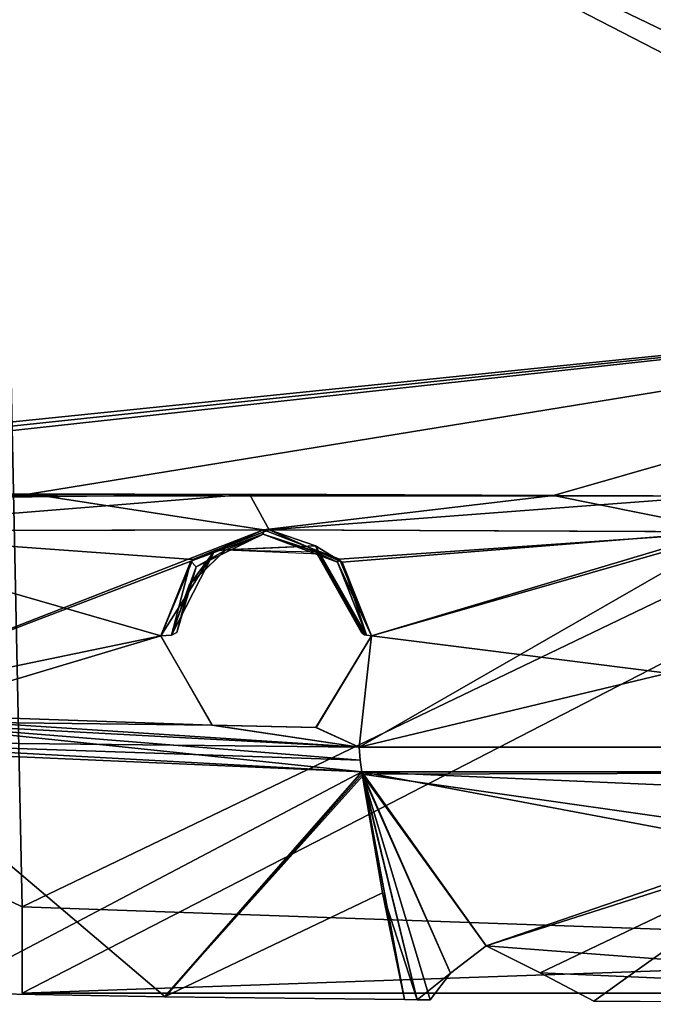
# Model space of a CAD drawing. Header units: millimetres. Extents: x -96 to 96, y -8 to 346.
# Tile 4 of 27: x -49 to -24, y 55 to 94. Entities that reach past the tile are written whole.
import ezdxf

# ---------------------------------------------------------------- set-up
doc = ezdxf.new("R2010")
doc.units = ezdxf.units.MM
doc.header["$LTSCALE"] = 65.185185
for name, color, linetype in [('142', 7, 'CONTINUOUS'), ('150', 7, 'CONTINUOUS'), ('306', 7, 'CONTINUOUS'), ('314', 7, 'CONTINUOUS'), ('316', 7, 'CONTINUOUS'), ('317', 7, 'CONTINUOUS'), ('319', 7, 'CONTINUOUS'), ('320', 7, 'CONTINUOUS'), ('322', 7, 'CONTINUOUS'), ('323', 7, 'CONTINUOUS'), ('324', 7, 'CONTINUOUS'), ('326', 7, 'CONTINUOUS'), ('327', 7, 'CONTINUOUS'), ('329', 7, 'CONTINUOUS'), ('330', 7, 'CONTINUOUS'), ('333', 7, 'CONTINUOUS'), ('334', 7, 'CONTINUOUS'), ('335', 7, 'CONTINUOUS'), ('336', 7, 'CONTINUOUS'), ('337', 7, 'CONTINUOUS')]:
    doc.layers.add(name, color=color, linetype=linetype)

msp = doc.modelspace()

# ---------------------------------------------------------------- linework, layer by layer
at = {"layer": '142', "color": 7, "linetype": 'Continuous'}
for points in [[(-62.978, 65.669, -36.5), (-49.528, 105.861, -36.5), (-48.531, 58.691, -36.5), (-62.978, 65.669, -36.5)], [(-49.528, 105.861, -36.5), (49.528, 105.861, -36.5), (-48.531, 58.691, -36.5), (-49.528, 105.861, -36.5)], [(49.528, 105.861, -36.5), (48.531, 58.691, -36.5), (-48.531, 55.3, -36.5), (49.528, 105.861, -36.5)], [(-48.531, 58.691, -36.5), (49.528, 105.861, -36.5), (-48.531, 55.3, -36.5), (-48.531, 58.691, -36.5)], [(48.531, 58.691, -36.5), (48.531, 55.3, -36.5), (-48.531, 55.3, -36.5), (48.531, 58.691, -36.5)]]:
    msp.add_3dface(points, dxfattribs=at)
at = {"layer": '150', "color": 7, "linetype": 'Continuous'}
for points in [[(-48.531, 58.691, -35), (-49.528, 105.861, -35), (-62.978, 65.669, -35), (-48.531, 58.691, -35)], [(49.528, 105.861, -35), (-49.528, 105.861, -35), (48.531, 58.691, -35), (49.528, 105.861, -35)], [(48.531, 58.691, -35), (-49.528, 105.861, -35), (48.531, 55.3, -35), (48.531, 58.691, -35)], [(48.531, 55.3, -35), (-49.528, 105.861, -35), (-48.531, 58.691, -35), (48.531, 55.3, -35)], [(-48.531, 55.3, -35), (48.531, 55.3, -35), (-48.531, 58.691, -35), (-48.531, 55.3, -35)]]:
    msp.add_3dface(points, dxfattribs=at)
at = {"layer": '306', "color": 7, "linetype": 'Continuous'}
for points in [[(-62.978, 65.669, 36.5), (-48.531, 58.691, 36.5), (-49.528, 105.861, 36.5), (-62.978, 65.669, 36.5)], [(-49.528, 105.861, 36.5), (-48.531, 58.691, 36.5), (48.531, 55.3, 36.5), (-49.528, 105.861, 36.5)], [(49.528, 105.861, 36.5), (-49.528, 105.861, 36.5), (48.531, 58.691, 36.5), (49.528, 105.861, 36.5)], [(48.531, 58.691, 36.5), (-49.528, 105.861, 36.5), (48.531, 55.3, 36.5), (48.531, 58.691, 36.5)], [(-48.531, 58.691, 36.5), (-48.531, 55.3, 36.5), (48.531, 55.3, 36.5), (-48.531, 58.691, 36.5)]]:
    msp.add_3dface(points, dxfattribs=at)
at = {"layer": '314', "color": 7, "linetype": 'Continuous'}
for points in [[(-62.978, 65.669, 35), (-49.528, 105.861, 35), (-48.531, 58.691, 35), (-62.978, 65.669, 35)], [(-49.528, 105.861, 35), (49.528, 105.861, 35), (-48.531, 58.691, 35), (-49.528, 105.861, 35)], [(-48.531, 58.691, 35), (49.528, 105.861, 35), (-48.531, 55.3, 35), (-48.531, 58.691, 35)], [(-48.531, 55.3, 35), (49.528, 105.861, 35), (48.531, 58.691, 35), (-48.531, 55.3, 35)], [(48.531, 55.3, 35), (-48.531, 55.3, 35), (48.531, 58.691, 35), (48.531, 55.3, 35)]]:
    msp.add_3dface(points, dxfattribs=at)
at = {"layer": '316', "color": 7, "linetype": 'Continuous'}
for points in [[(-35.157, 64.015, -51.652), (-51.691, 55.302, -36.5), (-57.226, 65.225, -45.305), (-35.157, 64.015, -51.652)], [(-42.922, 55.153, -40.79), (-51.691, 55.302, -36.5), (-35.157, 64.015, -51.652), (-42.922, 55.153, -40.79)], [(-35.141, 63.928, -51.591), (-42.922, 55.153, -40.79), (-35.157, 64.015, -51.652), (-35.141, 63.928, -51.591)], [(-35.132, 63.841, -51.529), (-42.922, 55.153, -40.79), (-35.141, 63.928, -51.591), (-35.132, 63.841, -51.529)], [(-34.342, 59.242, -47.964), (-42.922, 55.153, -40.79), (-35.132, 63.841, -51.529), (-34.342, 59.242, -47.964)], [(-33.468, 55.039, -44.022), (-42.922, 55.153, -40.79), (-34.342, 59.242, -47.964), (-33.468, 55.039, -44.022)]]:
    msp.add_3dface(points, dxfattribs=at)
at = {"layer": '317', "color": 7, "linetype": 'Continuous'}
for points in [[(-59.287, 73.492, -47.232), (-39.029, 73.551, -53.578), (-57.309, 66.417, -45.955), (-59.287, 73.492, -47.232)], [(-39.029, 73.551, -53.578), (-41.884, 72.309, -52.513), (-57.309, 66.417, -45.955), (-39.029, 73.551, -53.578)], [(-39.029, 73.551, -53.578), (-20.5, 73.473, -56.957), (-36.036, 72.39, -53.958), (-39.029, 73.551, -53.578)], [(-36.036, 72.39, -53.958), (-20.5, 73.473, -56.957), (-34.768, 69.371, -53.409), (-36.036, 72.39, -53.958)], [(-20.5, 73.473, -56.957), (-0.095, 73.423, -58.22), (-35.258, 64.983, -52.097), (-20.5, 73.473, -56.957)], [(-34.768, 69.371, -53.409), (-20.5, 73.473, -56.957), (-35.258, 64.983, -52.097), (-34.768, 69.371, -53.409)], [(-35.258, 64.983, -52.097), (-0.095, 73.423, -58.22), (0, 64.983, -55.959), (-35.258, 64.983, -52.097)], [(-41.884, 72.309, -52.513), (-43.071, 69.371, -51.38), (-57.309, 66.417, -45.955), (-41.884, 72.309, -52.513)], [(-43.071, 69.371, -51.38), (-41.056, 65.859, -50.943), (-57.309, 66.417, -45.955), (-43.071, 69.371, -51.38)], [(-36.964, 65.757, -51.923), (-34.768, 69.371, -53.409), (-35.258, 64.983, -52.097), (-36.964, 65.757, -51.923)], [(-57.309, 66.417, -45.955), (-41.056, 65.859, -50.943), (-35.258, 64.983, -52.097), (-57.309, 66.417, -45.955)], [(-41.056, 65.859, -50.943), (-36.964, 65.757, -51.923), (-35.258, 64.983, -52.097), (-41.056, 65.859, -50.943)]]:
    msp.add_3dface(points, dxfattribs=at)
at = {"layer": '319', "color": 7, "linetype": 'Continuous'}
for points in [[(-57.226, 65.225, -45.305), (-57.309, 66.417, -45.955), (-35.258, 64.983, -52.097), (-57.226, 65.225, -45.305)], [(-35.157, 64.015, -51.652), (-57.226, 65.225, -45.305), (-35.217, 64.479, -51.917), (-35.157, 64.015, -51.652)], [(-57.226, 65.225, -45.305), (-35.258, 64.983, -52.097), (-35.217, 64.479, -51.917), (-57.226, 65.225, -45.305)]]:
    msp.add_3dface(points, dxfattribs=at)
at = {"layer": '320', "color": 7, "linetype": 'Continuous'}
for points in [[(-59.287, 73.492, -47.232), (-76.259, 73.076, -39.456), (-48.224, 74.97, -50.349), (-59.287, 73.492, -47.232)], [(-76.259, 73.076, -39.456), (-76.239, 73.954, -39.351), (-48.224, 74.97, -50.349), (-76.259, 73.076, -39.456)], [(-76.239, 73.954, -39.351), (-75.952, 74.513, -38.771), (-48.224, 74.97, -50.349), (-76.239, 73.954, -39.351)], [(-39.029, 73.551, -53.578), (-59.287, 73.492, -47.232), (-48.224, 74.97, -50.349), (-39.029, 73.551, -53.578)], [(-27.604, 74.902, -55.262), (-39.029, 73.551, -53.578), (-48.224, 74.97, -50.349), (-27.604, 74.902, -55.262)], [(-20.5, 73.473, -56.957), (-39.029, 73.551, -53.578), (-27.604, 74.902, -55.262), (-20.5, 73.473, -56.957)], [(-0.094, 74.811, -57.589), (-20.5, 73.473, -56.957), (-27.604, 74.902, -55.262), (-0.094, 74.811, -57.589)]]:
    msp.add_3dface(points, dxfattribs=at)
at = {"layer": '322', "color": 7, "linetype": 'Continuous'}
for points in [[(-76.688, 74.7, -37.641), (-77.397, 74.883, -36.5), (0, 82.807, -36.5), (-76.688, 74.7, -37.641)], [(-75.952, 74.513, -38.771), (-76.688, 74.7, -37.641), (0, 82.807, -36.5), (-75.952, 74.513, -38.771)], [(-48.224, 74.97, -50.349), (-75.952, 74.513, -38.771), (0, 82.807, -36.5), (-48.224, 74.97, -50.349)], [(-27.604, 74.902, -55.262), (-48.224, 74.97, -50.349), (0, 82.807, -36.5), (-27.604, 74.902, -55.262)], [(-0.094, 74.811, -57.589), (-27.604, 74.902, -55.262), (0, 82.807, -36.5), (-0.094, 74.811, -57.589)]]:
    msp.add_3dface(points, dxfattribs=at)
at = {"layer": '323', "color": 7, "linetype": 'Continuous'}
for points in [[(-35.141, 63.928, -51.591), (-35.157, 64.015, -51.652), (0, 64.015, -55.502), (-35.141, 63.928, -51.591)], [(-35.141, 63.928, -51.591), (0, 64.015, -55.502), (-17.111, 61.353, -52.575), (-35.141, 63.928, -51.591)], [(-33.468, 55.039, -44.022), (-34.342, 59.242, -47.964), (-35.141, 63.928, -51.591), (-33.468, 55.039, -44.022)], [(-33.468, 55.039, -44.022), (-35.141, 63.928, -51.591), (-32.967, 55.036, -44.128), (-33.468, 55.039, -44.022)], [(-34.342, 59.242, -47.964), (-35.132, 63.841, -51.529), (-35.141, 63.928, -51.591), (-34.342, 59.242, -47.964)], [(-32.967, 55.036, -44.128), (-35.141, 63.928, -51.591), (-31.656, 56.081, -45.509), (-32.967, 55.036, -44.128)], [(-31.656, 56.081, -45.509), (-35.141, 63.928, -51.591), (-30.254, 57.159, -46.872), (-31.656, 56.081, -45.509)], [(-30.254, 57.159, -46.872), (-35.141, 63.928, -51.591), (-17.111, 61.353, -52.575), (-30.254, 57.159, -46.872)], [(-32.466, 55.036, -44.237), (-32.967, 55.036, -44.128), (-31.656, 56.081, -45.509), (-32.466, 55.036, -44.237)]]:
    msp.add_3dface(points, dxfattribs=at)
at = {"layer": '324', "color": 7, "linetype": 'Continuous'}
for points in [[(-30.254, 57.159, -46.872), (-17.111, 61.353, -52.575), (-28.126, 56.094, -46.304), (-30.254, 57.159, -46.872)], [(-17.111, 61.353, -52.575), (-26.01, 54.978, -45.789), (-28.126, 56.094, -46.304), (-17.111, 61.353, -52.575)], [(-26.01, 54.978, -45.789), (-17.111, 61.353, -52.575), (-16.865, 54.907, -47.814), (-26.01, 54.978, -45.789)]]:
    msp.add_3dface(points, dxfattribs=at)
at = {"layer": '326', "color": 7, "linetype": 'Continuous'}
for points in [[(-41.884, 72.309, -52.513), (-39.029, 73.551, -53.578), (-39.043, 73.378, -53.488), (-41.884, 72.309, -52.513)], [(-41.685, 72.088, -52.399), (-41.884, 72.309, -52.513), (-39.043, 73.378, -53.488), (-41.685, 72.088, -52.399)], [(-41.685, 72.088, -52.399), (-39.043, 73.378, -53.488), (-40.517, 72.754, -52.536), (-41.685, 72.088, -52.399)], [(-40.517, 72.754, -52.536), (-39.043, 73.378, -53.488), (-36.953, 72.675, -53.491), (-40.517, 72.754, -52.536)], [(-39.029, 73.551, -53.578), (-36.036, 72.39, -53.958), (-39.043, 73.378, -53.488), (-39.029, 73.551, -53.578)], [(-39.043, 73.378, -53.488), (-36.036, 72.39, -53.958), (-36.109, 72.278, -53.887), (-39.043, 73.378, -53.488)], [(-39.043, 73.378, -53.488), (-36.109, 72.278, -53.887), (-36.953, 72.675, -53.491), (-39.043, 73.378, -53.488)], [(-41.914, 71.433, -51.706), (-41.685, 72.088, -52.399), (-40.517, 72.754, -52.536), (-41.914, 71.433, -51.706)], [(-36.109, 72.278, -53.887), (-34.964, 69.396, -53.324), (-36.953, 72.675, -53.491), (-36.109, 72.278, -53.887)], [(-36.953, 72.675, -53.491), (-34.964, 69.396, -53.324), (-35.045, 69.417, -53.251), (-36.953, 72.675, -53.491)], [(-35.165, 69.5, -52.954), (-36.953, 72.675, -53.491), (-35.045, 69.417, -53.251), (-35.165, 69.5, -52.954)], [(-43.071, 69.371, -51.38), (-41.884, 72.309, -52.513), (-42.645, 69.396, -51.302), (-43.071, 69.371, -51.38)], [(-42.645, 69.396, -51.302), (-41.884, 72.309, -52.513), (-41.685, 72.088, -52.399), (-42.645, 69.396, -51.302)], [(-36.036, 72.39, -53.958), (-34.768, 69.371, -53.409), (-36.109, 72.278, -53.887), (-36.036, 72.39, -53.958)], [(-36.109, 72.278, -53.887), (-34.768, 69.371, -53.409), (-34.964, 69.396, -53.324), (-36.109, 72.278, -53.887)], [(-42.645, 69.396, -51.302), (-41.685, 72.088, -52.399), (-42.444, 69.5, -50.932), (-42.645, 69.396, -51.302)], [(-42.444, 69.5, -50.932), (-41.685, 72.088, -52.399), (-41.914, 71.433, -51.706), (-42.444, 69.5, -50.932)]]:
    msp.add_3dface(points, dxfattribs=at)
at = {"layer": '327', "color": 7, "linetype": 'Continuous'}
for points in [[(-35.157, 64.015, 51.652), (-54.335, 64.861, 46.274), (-42.894, 55.152, 40.802), (-35.157, 64.015, 51.652)], [(-42.894, 55.152, 40.802), (-54.335, 64.861, 46.274), (-51.691, 55.302, 36.5), (-42.894, 55.152, 40.802)], [(-33.468, 55.039, 44.022), (-35.157, 64.015, 51.652), (-42.894, 55.152, 40.802), (-33.468, 55.039, 44.022)], [(-35.141, 63.928, 51.591), (-35.157, 64.015, 51.652), (-35.132, 63.841, 51.529), (-35.141, 63.928, 51.591)], [(-35.132, 63.841, 51.529), (-35.157, 64.015, 51.652), (-33.468, 55.039, 44.022), (-35.132, 63.841, 51.529)], [(-34.342, 59.242, 47.964), (-35.132, 63.841, 51.529), (-33.468, 55.039, 44.022), (-34.342, 59.242, 47.964)]]:
    msp.add_3dface(points, dxfattribs=at)
at = {"layer": '329', "color": 7, "linetype": 'Continuous'}
for points in [[(-38.804, 73.55, 53.632), (-57.428, 73.511, 47.94), (-41.813, 72.38, 52.551), (-38.804, 73.55, 53.632)], [(-57.428, 73.511, 47.94), (-54.31, 66.014, 46.932), (-43.07, 69.371, 51.381), (-57.428, 73.511, 47.94)], [(-41.813, 72.38, 52.551), (-57.428, 73.511, 47.94), (-43.07, 69.371, 51.381), (-41.813, 72.38, 52.551)], [(-38.804, 73.55, 53.632), (-35.927, 72.281, 53.952), (-21.044, 73.475, 56.888), (-38.804, 73.55, 53.632)], [(-35.927, 72.281, 53.952), (-34.768, 69.371, 53.408), (-21.044, 73.475, 56.888), (-35.927, 72.281, 53.952)], [(-21.044, 73.475, 56.888), (-34.768, 69.371, 53.408), (0, 64.983, 55.959), (-21.044, 73.475, 56.888)], [(-43.07, 69.371, 51.381), (-54.31, 66.014, 46.932), (-41.041, 65.85, 50.944), (-43.07, 69.371, 51.381)], [(-36.949, 65.766, 51.928), (-35.257, 64.983, 52.098), (-34.768, 69.371, 53.408), (-36.949, 65.766, 51.928)], [(-34.768, 69.371, 53.408), (-35.257, 64.983, 52.098), (0, 64.983, 55.959), (-34.768, 69.371, 53.408)], [(-54.31, 66.014, 46.932), (-35.257, 64.983, 52.098), (-41.041, 65.85, 50.944), (-54.31, 66.014, 46.932)], [(-41.041, 65.85, 50.944), (-35.257, 64.983, 52.098), (-36.949, 65.766, 51.928), (-41.041, 65.85, 50.944)]]:
    msp.add_3dface(points, dxfattribs=at)
at = {"layer": '330', "color": 7, "linetype": 'Continuous'}
for points in [[(-54.335, 64.861, 46.274), (-35.157, 64.015, 51.652), (-54.31, 66.014, 46.932), (-54.335, 64.861, 46.274)], [(-54.31, 66.014, 46.932), (-35.157, 64.015, 51.652), (-35.216, 64.479, 51.917), (-54.31, 66.014, 46.932)], [(-35.257, 64.983, 52.098), (-54.31, 66.014, 46.932), (-35.216, 64.479, 51.917), (-35.257, 64.983, 52.098)]]:
    msp.add_3dface(points, dxfattribs=at)
at = {"layer": '333', "color": 7, "linetype": 'Continuous'}
for points in [[(-75.952, 74.513, 38.771), (-57.428, 73.511, 47.94), (-39.584, 74.957, 52.757), (-75.952, 74.513, 38.771)], [(-57.428, 73.511, 47.94), (-38.804, 73.55, 53.632), (-39.584, 74.957, 52.757), (-57.428, 73.511, 47.94)], [(-39.584, 74.957, 52.757), (-38.804, 73.55, 53.632), (-21.271, 74.87, 56.212), (-39.584, 74.957, 52.757)], [(-38.804, 73.55, 53.632), (-21.044, 73.475, 56.888), (-21.271, 74.87, 56.212), (-38.804, 73.55, 53.632)]]:
    msp.add_3dface(points, dxfattribs=at)
at = {"layer": '334', "color": 7, "linetype": 'Continuous'}
for points in [[(-77.397, 74.883, 36.5), (-21.271, 74.87, 56.212), (0, 82.807, 36.5), (-77.397, 74.883, 36.5)], [(-75.952, 74.513, 38.771), (-39.584, 74.957, 52.757), (-77.397, 74.883, 36.5), (-75.952, 74.513, 38.771)], [(-39.584, 74.957, 52.757), (-21.271, 74.87, 56.212), (-77.397, 74.883, 36.5), (-39.584, 74.957, 52.757)]]:
    msp.add_3dface(points, dxfattribs=at)
at = {"layer": '335', "color": 7, "linetype": 'Continuous'}
for points in [[(-35.157, 64.015, 51.652), (-35.141, 63.928, 51.591), (-32.967, 55.036, 44.129), (-35.157, 64.015, 51.652)], [(0, 64.015, 55.502), (-35.157, 64.015, 51.652), (-3.709, 62.645, 54.452), (0, 64.015, 55.502)], [(-3.709, 62.645, 54.452), (-35.157, 64.015, 51.652), (-19.095, 60.989, 52.054), (-3.709, 62.645, 54.452)], [(-19.095, 60.989, 52.054), (-35.157, 64.015, 51.652), (-30.254, 57.159, 46.872), (-19.095, 60.989, 52.054)], [(-30.254, 57.159, 46.872), (-35.157, 64.015, 51.652), (-31.657, 56.08, 45.508), (-30.254, 57.159, 46.872)], [(-31.657, 56.08, 45.508), (-35.157, 64.015, 51.652), (-32.465, 55.032, 44.233), (-31.657, 56.08, 45.508)], [(-32.465, 55.032, 44.233), (-35.157, 64.015, 51.652), (-32.967, 55.036, 44.129), (-32.465, 55.032, 44.233)], [(-35.141, 63.928, 51.591), (-35.132, 63.841, 51.529), (-32.967, 55.036, 44.129), (-35.141, 63.928, 51.591)], [(-35.132, 63.841, 51.529), (-34.342, 59.242, 47.964), (-32.967, 55.036, 44.129), (-35.132, 63.841, 51.529)], [(-34.342, 59.242, 47.964), (-33.468, 55.039, 44.022), (-32.967, 55.036, 44.129), (-34.342, 59.242, 47.964)]]:
    msp.add_3dface(points, dxfattribs=at)
at = {"layer": '336', "color": 7, "linetype": 'Continuous'}
for points in [[(-19.095, 60.989, 52.054), (-30.254, 57.159, 46.872), (-0.017, 54.855, 49.311), (-19.095, 60.989, 52.054)], [(-0.017, 54.855, 49.311), (-30.254, 57.159, 46.872), (-28.126, 56.094, 46.304), (-0.017, 54.855, 49.311)], [(-26.01, 54.978, 45.789), (-0.017, 54.855, 49.311), (-28.126, 56.094, 46.304), (-26.01, 54.978, 45.789)]]:
    msp.add_3dface(points, dxfattribs=at)
at = {"layer": '337', "color": 7, "linetype": 'Continuous'}
for points in [[(-38.804, 73.55, 53.632), (-41.813, 72.38, 52.551), (-40.946, 72.734, 52.797), (-38.804, 73.55, 53.632)], [(-36.983, 72.923, 53.865), (-38.804, 73.55, 53.632), (-40.946, 72.734, 52.797), (-36.983, 72.923, 53.865)], [(-35.927, 72.281, 53.952), (-38.804, 73.55, 53.632), (-36.983, 72.923, 53.865), (-35.927, 72.281, 53.952)], [(-41.813, 72.38, 52.551), (-43.07, 69.371, 51.381), (-40.946, 72.734, 52.797), (-41.813, 72.38, 52.551)], [(-40.946, 72.734, 52.797), (-43.07, 69.371, 51.381), (-42.645, 69.396, 51.302), (-40.946, 72.734, 52.797)], [(-40.946, 72.734, 52.797), (-42.645, 69.396, 51.302), (-41.949, 71.373, 51.676), (-40.946, 72.734, 52.797)], [(-40.508, 72.758, 52.54), (-40.946, 72.734, 52.797), (-41.949, 71.373, 51.676), (-40.508, 72.758, 52.54)], [(-36.983, 72.923, 53.865), (-40.946, 72.734, 52.797), (-40.508, 72.758, 52.54), (-36.983, 72.923, 53.865)], [(-36.831, 72.599, 53.499), (-36.983, 72.923, 53.865), (-40.508, 72.758, 52.54), (-36.831, 72.599, 53.499)], [(-34.965, 69.396, 53.323), (-35.927, 72.281, 53.952), (-36.983, 72.923, 53.865), (-34.965, 69.396, 53.323)], [(-34.965, 69.396, 53.323), (-36.983, 72.923, 53.865), (-35.045, 69.417, 53.251), (-34.965, 69.396, 53.323)], [(-35.045, 69.417, 53.251), (-36.983, 72.923, 53.865), (-35.166, 69.5, 52.954), (-35.045, 69.417, 53.251)], [(-35.166, 69.5, 52.954), (-36.983, 72.923, 53.865), (-36.831, 72.599, 53.499), (-35.166, 69.5, 52.954)], [(-34.768, 69.371, 53.408), (-35.927, 72.281, 53.952), (-34.965, 69.396, 53.323), (-34.768, 69.371, 53.408)], [(-41.949, 71.373, 51.676), (-42.645, 69.396, 51.302), (-42.444, 69.5, 50.932), (-41.949, 71.373, 51.676)]]:
    msp.add_3dface(points, dxfattribs=at)

doc.saveas('drawing.dxf')
